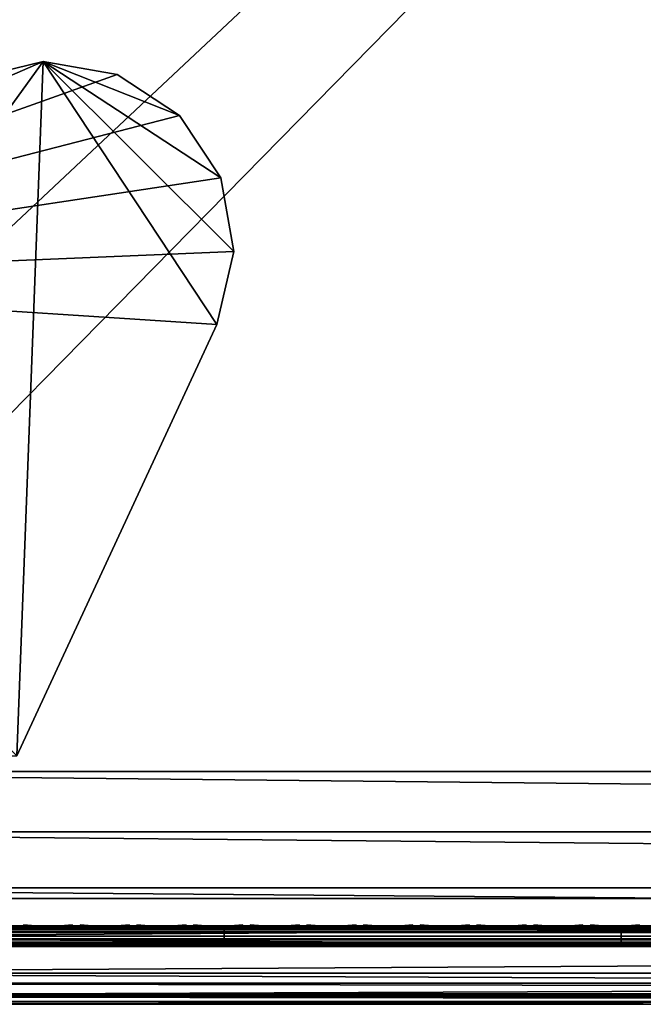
# Model space of a CAD drawing. Header units: inches. Extents: x 0 to 28, y -28 to 0.
# Tile 5 of 98: x 3 to 6, y -28 to -23.4. Entities that reach past the tile are written whole.
import ezdxf

# ---------------------------------------------------------------- set-up
doc = ezdxf.new("R2010")
doc.units = ezdxf.units.IN
doc.header["$LTSCALE"] = 0.03937
doc.header["$MEASUREMENT"] = 0
for name, color, linetype in [('A-FURN-3-ST', 151, 'Continuous'), ('A-FURN-3-ST-LGHW', 32, 'Continuous'), ('A-FURN-3-ST-SEAM', 250, 'Continuous'), ('A-FURN-3-STITCH', 15, 'Continuous')]:
    doc.layers.add(name, color=color, linetype=linetype)
doc.layers.add('A-FURN-3-ST-LM', color=7, linetype='Continuous', true_color=0xffbd7a)

msp = doc.modelspace()

# ---------------------------------------------------------------- meshes
at = {"layer": 'A-FURN-3-ST'}
mesh = msp.add_polyface(dxfattribs=at)
corners = [(0.25, -0.4912, 5), (27.75, -27.51, 5), (0.25, -27.51, 5), (0.125, -0.4912, 5.0335), (0.125, -27.51, 5.0335), (0.0335, -0.4912, 5.125), (0.0335, -27.51, 5.125), (0, -0.4912, 5.25), (0, -27.51, 5.25), (0.25, -27.7013, 5.0381), (0.125, -27.6885, 5.069), (0.0335, -27.6535, 5.1535), (0, -27.635, 5.2835), (0.25, -26.91, 18), (0.125, -26.91, 17.9665), (0.25, -27.1947, 17.9625), (0.125, -27.186, 17.9302), (0.25, -27.46, 17.8526), (0.125, -27.4433, 17.8236), (0.25, -27.6878, 17.6778), (0.125, -27.6641, 17.6541), (0.0335, -26.91, 17.875), (0.0335, -27.1624, 17.8418), (0.0335, -27.3975, 17.7444), (0.0335, -27.5994, 17.5894), (0, -26.91, 17.75), (0, -27.13, 17.721), (0, -27.335, 17.6361), (0, -27.511, 17.501), (0.0335, -27.7544, 17.3875), (0, -27.6461, 17.325), (0.0335, -1.1, 17.875), (0.125, -1.1, 17.9665), (0.25, -1.1, 18), (27.75, -27.6878, 17.6778), (27.75, -27.46, 17.8526), (27.75, -27.1947, 17.9625), (0, -27.7265, 5.375), (0, -27.76, 5.5), (0, -0.2412, 5.5002), (0, -0.25, 16.9007), (0, -27.76, 16.9), (0, -1.1, 17.75), (0, -27.731, 17.12)]
mesh.append_faces([[corners[k] for k in face] for face in [(0, 1, 2), (3, 2, 4), (5, 4, 6), (7, 6, 8), (9, 10, 2), (2, 10, 4), (4, 10, 11), (4, 11, 6), (6, 11, 8), (8, 11, 12), (13, 14, 15), (15, 14, 16), (15, 16, 17), (17, 16, 18), (17, 18, 19), (19, 18, 20), (14, 21, 16), (16, 21, 22), (16, 22, 23, 18), (18, 23, 24, 20), (21, 25, 22), (22, 25, 26), (22, 26, 23), (23, 26, 27), (23, 27, 24), (24, 27, 28), (24, 28, 29), (29, 28, 30), (31, 25, 21), (32, 21, 14), (33, 14, 13), (19, 34, 17), (17, 35, 15), (15, 36, 13), (2, 1, 9), (12, 37, 8), (8, 38, 39), (40, 38, 41), (42, 41, 25), (25, 41, 43), (25, 43, 30), (30, 28, 25), (25, 28, 27), (25, 27, 26)]])
mesh = msp.add_polyface(dxfattribs=at)
corners = [(0.25, -1.1, 18), (27.75, -1.1, 18), (0.25, -0.8154, 17.9626), (27.75, -0.8154, 17.9626), (0.25, -0.5502, 17.8528), (27.75, -0.5502, 17.8528), (0.25, -0.3225, 17.6781), (0.25, -0.2998, 5.0381), (27.75, -0.2998, 5.0381), (0.25, -0.4912, 5), (0.25, -27.51, 5), (0.125, -0.4912, 5.0335), (0.125, -27.51, 5.0335), (0.0335, -0.4912, 5.125), (0.0335, -27.51, 5.125), (0, -0.4912, 5.25), (0.125, -0.3126, 5.069), (0.0335, -0.3477, 5.1536), (0, -0.3662, 5.2835), (0, -1.1, 17.75), (0.0335, -1.1, 17.875), (0, -0.8801, 17.7211), (0.0335, -0.8478, 17.8418), (0, -0.6752, 17.6362), (0.0335, -0.6127, 17.7445), (0, -0.4992, 17.5013), (0.0335, -0.4108, 17.5897), (0, -0.3641, 17.3254), (0.125, -1.1, 17.9665), (0.125, -0.8241, 17.9302), (0.125, -0.567, 17.8238), (0.125, -0.3462, 17.6544), (0, -26.91, 17.75), (0.0335, -26.91, 17.875), (0.125, -26.91, 17.9665), (0, -27.51, 5.25), (0, -0.2412, 5.5002), (0, -0.2747, 5.3751), (0, -27.76, 5.5), (0, -0.25, 16.9007), (0, -27.76, 16.9), (0, -0.2791, 17.1205), (0.25, -26.91, 18)]
mesh.append_faces([[corners[k] for k in face] for face in [(0, 1, 2), (2, 3, 4), (4, 5, 6), (7, 8, 9), (9, 10, 11), (11, 12, 13), (13, 14, 15), (16, 7, 11), (11, 7, 9), (11, 13, 16), (16, 13, 17), (13, 15, 17), (17, 15, 18), (19, 20, 21), (21, 20, 22), (21, 22, 23), (23, 22, 24), (23, 24, 25), (25, 24, 26), (25, 26, 27), (20, 28, 22), (22, 28, 29), (22, 29, 30, 24), (24, 30, 31, 26), (28, 0, 29), (29, 0, 2), (29, 2, 30), (30, 2, 4), (30, 4, 31), (31, 4, 6), (19, 32, 20), (20, 33, 28), (28, 34, 0), (35, 36, 15), (15, 37, 18), (36, 38, 39), (39, 40, 19), (21, 23, 19), (19, 23, 25), (19, 25, 27), (27, 41, 19), (19, 41, 39), (42, 1, 0)]])
mesh = msp.add_polyface(dxfattribs=at)
corners = [(27.9665, -0.4912, 5.125), (28, -27.51, 5.25), (27.9665, -27.51, 5.125), (27.875, -0.4912, 5.0335), (27.875, -27.51, 5.0335), (27.75, -0.4912, 5), (27.75, -27.51, 5), (27.875, -27.6885, 5.069), (27.75, -27.7013, 5.0381), (27.9665, -27.6535, 5.1535), (28, -27.635, 5.2835), (28, -26.91, 17.75), (27.9665, -26.91, 17.875), (28, -27.13, 17.721), (27.9665, -27.1624, 17.8418), (28, -27.335, 17.6361), (27.9665, -27.3975, 17.7444), (28, -27.511, 17.501), (27.9665, -27.5994, 17.5894), (28, -27.6461, 17.325), (27.875, -26.91, 17.9665), (27.875, -27.186, 17.9302), (27.875, -27.4433, 17.8236), (27.875, -27.6641, 17.6541), (27.75, -26.91, 18), (27.75, -27.1947, 17.9625), (27.75, -27.46, 17.8526), (27.75, -27.6878, 17.6778), (27.875, -1.1, 17.9665), (27.9665, -1.1, 17.875), (28, -1.1, 17.75), (28, -0.2412, 5.5002), (28, -27.76, 5.5), (28, -27.7265, 5.375), (28, -0.25, 16.9007), (28, -27.76, 16.9), (28, -27.731, 17.12), (0.25, -27.46, 17.8526), (0.25, -27.1947, 17.9625), (0.25, -26.91, 18), (0.25, -27.7013, 5.0381), (27.75, -1.1, 18)]
mesh.append_faces([[corners[k] for k in face] for face in [(0, 1, 2), (3, 2, 4), (5, 4, 6), (7, 8, 4), (4, 8, 6), (4, 2, 7), (7, 2, 9), (2, 1, 9), (9, 1, 10), (11, 12, 13), (13, 12, 14), (13, 14, 15), (15, 14, 16), (15, 16, 17), (17, 16, 18), (17, 18, 19), (12, 20, 14), (14, 20, 21), (14, 21, 22, 16), (16, 22, 23, 18), (20, 24, 21), (21, 24, 25), (21, 25, 22), (22, 25, 26), (22, 26, 23), (23, 26, 27), (28, 24, 20), (29, 20, 12), (30, 12, 11), (1, 31, 32), (1, 32, 33), (32, 34, 35), (35, 30, 11), (13, 15, 11), (11, 15, 17), (11, 17, 19), (19, 36, 11), (11, 36, 35), (33, 10, 1), (37, 27, 26), (38, 26, 25), (39, 25, 24), (40, 6, 8), (24, 41, 39)]])
mesh = msp.add_polyface(dxfattribs=at)
corners = [(28, -0.4912, 5.25), (28, -27.51, 5.25), (27.9665, -0.4912, 5.125), (27.9665, -27.51, 5.125), (27.875, -0.4912, 5.0335), (27.875, -27.51, 5.0335), (27.75, -0.4912, 5), (27.875, -0.3126, 5.069), (27.9665, -0.3477, 5.1536), (28, -0.3662, 5.2835), (27.75, -1.1, 18), (27.875, -1.1, 17.9665), (27.75, -0.8154, 17.9626), (27.875, -0.8241, 17.9302), (27.75, -0.5502, 17.8528), (27.875, -0.567, 17.8238), (27.75, -0.3225, 17.6781), (27.875, -0.3462, 17.6544), (27.9665, -1.1, 17.875), (27.9665, -0.8478, 17.8418), (27.9665, -0.6127, 17.7445), (27.9665, -0.4108, 17.5897), (28, -1.1, 17.75), (28, -0.8801, 17.7211), (28, -0.6752, 17.6362), (28, -0.4992, 17.5013), (27.9665, -0.2559, 17.3879), (28, -0.3641, 17.3254), (27.75, -26.91, 18), (27.875, -26.91, 17.9665), (27.9665, -26.91, 17.875), (0.25, -0.8154, 17.9626), (0.25, -0.5502, 17.8528), (0.25, -0.3225, 17.6781), (0.25, -0.4912, 5), (27.75, -0.2998, 5.0381), (27.75, -27.51, 5), (28, -0.2412, 5.5002), (28, -0.2747, 5.3751), (28, -0.25, 16.9007), (28, -27.76, 5.5), (28, -27.76, 16.9), (28, -0.2791, 17.1205)]
mesh.append_faces([[corners[k] for k in face] for face in [(0, 1, 2), (2, 3, 4), (4, 5, 6), (6, 7, 4), (4, 7, 8), (4, 8, 2), (2, 8, 0), (0, 8, 9), (10, 11, 12), (12, 11, 13), (12, 13, 14), (14, 13, 15), (14, 15, 16), (16, 15, 17), (11, 18, 13), (13, 18, 19), (13, 19, 20, 15), (15, 20, 21, 17), (18, 22, 19), (19, 22, 23), (19, 23, 20), (20, 23, 24), (20, 24, 21), (21, 24, 25), (21, 25, 26), (26, 25, 27), (10, 28, 11), (11, 29, 18), (18, 30, 22), (31, 10, 12), (32, 12, 14), (33, 14, 16), (34, 35, 6), (6, 36, 34), (0, 37, 1), (9, 38, 0), (37, 39, 40), (41, 39, 22), (39, 42, 22), (22, 42, 27), (22, 27, 25), (25, 24, 22), (22, 24, 23)]])
mesh = msp.add_polyface(dxfattribs=at)
corners = [(0.25, -28.01, 5.5), (0.125, -27.9765, 5.5), (0.25, -27.9719, 5.3087), (0.125, -27.941, 5.3215), (0.25, -27.8636, 5.1464), (0.125, -27.8399, 5.1701), (0.25, -27.7013, 5.0381), (0.125, -27.6885, 5.069), (0, -27.635, 5.2835), (0.0335, -27.6535, 5.1535), (0.0335, -27.7752, 5.2348), (0, -27.7265, 5.375), (0.0335, -27.8565, 5.3565), (0, -27.76, 5.5), (0.0335, -27.885, 5.5), (0.25, -28.01, 16.9), (0.125, -27.9765, 16.9), (0.0335, -27.885, 16.9), (0, -27.76, 16.9), (0.25, -27.6878, 17.6778), (0.125, -27.6641, 17.6541), (0.25, -27.8626, 17.45), (0.125, -27.8336, 17.4333), (0.25, -27.9725, 17.1847), (0.125, -27.9402, 17.176), (0.0335, -27.8518, 17.1523), (0, -27.731, 17.12), (0.0335, -27.5994, 17.5894), (0.0335, -27.7544, 17.3875), (0, -27.6461, 17.325), (27.75, -28.01, 16.9), (27.75, -27.9725, 17.1847), (27.75, -27.8626, 17.45), (27.75, -27.7013, 5.0381), (27.75, -27.8636, 5.1464), (27.75, -27.9719, 5.3087), (0, -27.51, 5.25)]
mesh.append_faces([[corners[k] for k in face] for face in [(0, 1, 2), (2, 1, 3), (2, 3, 4), (4, 3, 5), (4, 5, 6), (6, 5, 7), (8, 9, 10), (8, 10, 11), (11, 10, 12), (11, 12, 13), (13, 12, 14), (14, 12, 3), (14, 3, 1), (5, 3, 12, 10), (5, 10, 9, 7), (0, 15, 1), (1, 15, 16), (1, 16, 14), (14, 16, 17), (14, 17, 13), (13, 17, 18), (19, 20, 21), (21, 20, 22), (21, 22, 23), (23, 22, 24), (23, 24, 15), (15, 24, 16), (16, 24, 25), (16, 25, 17), (17, 25, 26), (17, 26, 18), (20, 27, 28, 22), (22, 28, 25, 24), (28, 29, 25), (25, 29, 26), (15, 30, 23), (23, 31, 21), (21, 32, 19), (0, 30, 15), (6, 33, 4), (4, 34, 2), (2, 35, 0), (36, 11, 13)]])
mesh = msp.add_polyface(dxfattribs=at)
corners = [(28, -27.7265, 5.375), (28, -27.76, 5.5), (27.9665, -27.8565, 5.3565), (27.9665, -27.885, 5.5), (27.875, -27.9765, 5.5), (27.875, -27.941, 5.3215), (27.75, -28.01, 5.5), (27.75, -27.9719, 5.3087), (27.875, -27.8399, 5.1701), (27.75, -27.8636, 5.1464), (27.875, -27.6885, 5.069), (27.75, -27.7013, 5.0381), (27.9665, -27.6535, 5.1535), (27.9665, -27.7752, 5.2348), (28, -27.635, 5.2835), (28, -27.76, 16.9), (27.9665, -27.885, 16.9), (27.875, -27.9765, 16.9), (27.75, -28.01, 16.9), (28, -27.6461, 17.325), (27.9665, -27.5994, 17.5894), (27.9665, -27.7544, 17.3875), (28, -27.731, 17.12), (27.9665, -27.8518, 17.1523), (27.875, -27.9402, 17.176), (27.75, -27.9725, 17.1847), (27.875, -27.6641, 17.6541), (27.875, -27.8336, 17.4333), (27.75, -27.6878, 17.6778), (27.75, -27.8626, 17.45), (0.25, -27.9725, 17.1847), (0.25, -27.8626, 17.45), (0.25, -27.6878, 17.6778), (0.25, -28.01, 5.5), (0.25, -27.8636, 5.1464), (0.25, -27.9719, 5.3087)]
mesh.append_faces([[corners[k] for k in face] for face in [(0, 1, 2), (2, 1, 3), (2, 3, 4), (2, 4, 5), (5, 4, 6), (5, 6, 7), (5, 7, 8), (8, 7, 9), (8, 9, 10), (10, 9, 11), (10, 12, 13, 8), (8, 13, 2, 5), (12, 14, 13), (13, 14, 0), (13, 0, 2), (1, 15, 3), (3, 15, 16), (3, 16, 4), (4, 16, 17), (4, 17, 6), (6, 17, 18), (19, 20, 21), (19, 21, 22), (22, 21, 23), (22, 23, 15), (15, 23, 16), (16, 23, 24), (16, 24, 17), (17, 24, 25), (17, 25, 18), (20, 26, 27, 21), (21, 27, 24, 23), (26, 28, 27), (27, 28, 29), (27, 29, 24), (24, 29, 25), (30, 18, 25), (31, 25, 29), (32, 29, 28), (6, 18, 33), (34, 11, 9), (35, 9, 7), (33, 7, 6)]])
at = {"layer": 'A-FURN-3-ST-LGHW'}
mesh = msp.add_polyface(dxfattribs=at)
corners = [(0.7672, -24.5906, 5), (3.1452, -23.5557, 5), (2.8013, -23.6378, 5), (3.4936, -23.6165, 5), (3.7894, -23.8103, 5), (3.9842, -24.1054, 5), (4.0462, -24.4536, 5), (3.9653, -24.7979, 5), (3.0195, -26.8352, 5), (0.771, -26.8391, 5), (2.8013, -23.6378, 4.7502), (3.1452, -23.5557, 4.7502), (3.4936, -23.6165, 4.7502), (3.7894, -23.8103, 4.7502), (3.9842, -24.1054, 4.7502), (4.0462, -24.4536, 4.7502), (3.9653, -24.7979, 4.7502), (0.7672, -24.5906, 4.7502), (0.771, -26.8391, 4.7502), (3.0195, -26.8352, 4.7502)]
mesh.append_faces([[corners[k] for k in face] for face in [(1, 10, 2), (1, 11, 10), (3, 11, 1), (3, 12, 11), (4, 12, 3), (4, 13, 12), (5, 13, 4), (5, 14, 13), (6, 14, 5), (6, 15, 14), (16, 6, 7), (16, 15, 6), (19, 7, 8), (19, 16, 7), (0, 10, 17), (0, 2, 10)]])
mesh.append_faces([[corners[k] for k in face] for face in [(0, 1, 2), (11, 17, 10), (18, 8, 9), (17, 9, 0)]], dxfattribs={"vtx0": -1})
mesh.append_faces([[corners[k] for k in face] for face in [(0, 3, 1), (0, 4, 3), (0, 5, 4), (0, 6, 5), (0, 7, 6), (0, 8, 7), (11, 18, 17), (11, 19, 18), (11, 16, 19), (11, 15, 16), (11, 14, 15), (11, 13, 14)]], dxfattribs={"vtx0": -1, "vtx2": -1})
mesh.append_faces([[corners[k] for k in face] for face in [(0, 9, 8), (11, 12, 13), (18, 19, 8), (17, 18, 9)]], dxfattribs={"vtx2": -1})
at = {"layer": 'A-FURN-3-ST-LM'}
mesh = msp.add_polyface(dxfattribs=at)
corners = [(0.1, -27.76, 18.5), (0.05, -27.76, 18.4866), (0.1201, -27.835, 18.5), (0.0768, -27.86, 18.4866), (0.175, -27.8899, 18.5), (0.15, -27.9332, 18.4866), (0.25, -27.91, 18.5), (0.25, -27.96, 18.4866), (0.1317, -27.9649, 18.45), (0.25, -27.9966, 18.45), (0.125, -27.9765, 18.4), (0.25, -28.01, 18.4), (0.0134, -27.76, 18.45), (0.0451, -27.8783, 18.45), (0, -27.76, 18.4), (0.0335, -27.885, 18.4), (0.1, -0.25, 18.5), (0.05, -0.25, 18.4866), (0.0134, -0.25, 18.45), (0, -0.25, 18.4), (27.75, -28.01, 18.4), (27.75, -27.9966, 18.45), (27.75, -27.96, 18.4866), (27.75, -27.91, 18.5), (0.25, -0.1, 18.5), (0.25, -0.05, 18.4866), (0.175, -0.1201, 18.5), (0.15, -0.0768, 18.4866), (0.1201, -0.175, 18.5), (0.0768, -0.15, 18.4866), (0.0451, -0.1317, 18.45), (0.0335, -0.125, 18.4), (0.25, -0.0134, 18.45), (0.1317, -0.0451, 18.45), (0.25, 0, 18.4), (0.125, -0.0335, 18.4), (28, -27.76, 18.4), (27.9866, -27.76, 18.45), (27.9665, -27.885, 18.4), (27.9549, -27.8783, 18.45), (27.875, -27.9765, 18.4), (27.8683, -27.9649, 18.45), (27.85, -27.9332, 18.4866), (27.825, -27.8899, 18.5), (27.95, -27.76, 18.4866), (27.9232, -27.86, 18.4866), (27.9, -27.76, 18.5), (27.8799, -27.835, 18.5), (27.75, -0.1, 18.5), (27.75, -0.05, 18.4866), (27.75, -0.0134, 18.45), (27.75, 0, 18.4), (28, -0.25, 18.4), (27.9866, -0.25, 18.45), (27.95, -0.25, 18.4866), (27.9, -0.25, 18.5), (27.875, -0.0335, 18.4), (27.8683, -0.0451, 18.45), (27.9665, -0.125, 18.4), (27.9549, -0.1317, 18.45), (27.9232, -0.15, 18.4866), (27.8799, -0.175, 18.5), (27.85, -0.0768, 18.4866), (27.825, -0.1201, 18.5), (28, -0.25, 18), (28, -27.76, 18), (27.9665, -27.885, 18), (27.875, -27.9765, 18), (27.75, -28.01, 18), (0.25, -28.01, 18), (0.125, -27.9765, 18), (0.0335, -27.885, 18), (0, -27.76, 18), (0, -0.25, 18), (0.0335, -0.125, 18), (0.125, -0.0335, 18), (0.25, 0, 18), (27.75, 0, 18), (27.875, -0.0335, 18), (27.9665, -0.125, 18)]
mesh.append_faces([[corners[k] for k in face] for face in [(0, 1, 2), (2, 1, 3), (2, 3, 4), (4, 3, 5), (4, 5, 6), (6, 5, 7), (7, 5, 8), (7, 8, 9), (9, 8, 10), (9, 10, 11), (1, 12, 3), (3, 12, 13), (3, 13, 8, 5), (12, 14, 13), (13, 14, 15), (13, 15, 8), (8, 15, 10), (0, 16, 1), (1, 16, 17), (1, 17, 12), (12, 17, 18), (12, 18, 14), (14, 18, 19), (11, 20, 9), (9, 20, 21), (9, 21, 7), (7, 21, 22), (7, 22, 6), (6, 22, 23), (24, 25, 26), (26, 25, 27), (26, 27, 28), (28, 27, 29), (28, 29, 16), (16, 29, 17), (17, 29, 30), (17, 30, 18), (18, 30, 31), (18, 31, 19), (25, 32, 27), (27, 32, 33), (27, 33, 30, 29), (32, 34, 33), (33, 34, 35), (33, 35, 30), (30, 35, 31), (36, 37, 38), (38, 37, 39), (38, 39, 40), (40, 39, 41), (40, 41, 20), (20, 41, 21), (21, 41, 42), (21, 42, 22), (22, 42, 43), (22, 43, 23), (37, 44, 39), (39, 44, 45), (39, 45, 42, 41), (44, 46, 45), (45, 46, 47), (45, 47, 42), (42, 47, 43), (24, 48, 25), (25, 48, 49), (25, 49, 32), (32, 49, 50), (32, 50, 34), (34, 50, 51), (36, 52, 37), (37, 52, 53), (37, 53, 44), (44, 53, 54), (44, 54, 46), (46, 54, 55), (51, 50, 56), (56, 50, 57), (56, 57, 58), (58, 57, 59), (58, 59, 52), (52, 59, 53), (53, 59, 60), (53, 60, 54), (54, 60, 61), (54, 61, 55), (50, 49, 57), (57, 49, 62), (57, 62, 60, 59), (49, 48, 62), (62, 48, 63), (62, 63, 60), (60, 63, 61), (52, 36, 64), (64, 36, 65), (65, 36, 66), (66, 36, 38), (66, 38, 67), (67, 38, 40), (67, 40, 68), (68, 40, 20), (20, 11, 68), (68, 11, 69), (69, 11, 70), (70, 11, 10), (70, 10, 71), (71, 10, 15), (71, 15, 72), (72, 15, 14), (2, 4, 0), (0, 4, 6), (0, 6, 24), (24, 6, 23), (24, 23, 48), (48, 23, 46), (48, 46, 55), (23, 43, 46), (46, 43, 47), (61, 63, 55), (55, 63, 48), (0, 24, 16), (16, 24, 26), (16, 26, 28), (14, 19, 72), (72, 19, 73), (73, 19, 74), (74, 19, 31), (74, 31, 75), (75, 31, 35), (75, 35, 76), (76, 35, 34), (34, 51, 76), (76, 51, 77), (77, 51, 78), (78, 51, 56), (78, 56, 79), (79, 56, 58), (79, 58, 64), (64, 58, 52)]])
mesh.append_faces([[corners[k] for k in face] for face in [(75, 73, 74), (67, 65, 66)]], dxfattribs={"vtx0": -1})
mesh.append_faces([[corners[k] for k in face] for face in [(70, 72, 69), (76, 73, 75), (78, 64, 77), (68, 65, 67)]], dxfattribs={"vtx0": -1, "vtx1": -1})
mesh.append_faces([[corners[k] for k in face] for face in [(69, 72, 76), (77, 65, 68)]], dxfattribs={"vtx0": -1, "vtx1": -1, "vtx2": -1})
mesh.append_faces([[corners[k] for k in face] for face in [(69, 76, 77), (77, 64, 65)]], dxfattribs={"vtx0": -1, "vtx2": -1})
mesh.append_faces([[corners[k] for k in face] for face in [(72, 73, 76), (68, 69, 77)]], dxfattribs={"vtx1": -1, "vtx2": -1})
mesh.append_faces([[corners[k] for k in face] for face in [(70, 71, 72), (78, 79, 64)]], dxfattribs={"vtx2": -1})
at = {"layer": 'A-FURN-3-ST-SEAM'}
mesh = msp.add_polyface(dxfattribs=at)
corners = [(4, -27.6385, 17.6706), (5.875, -27.6444, 17.6539), (4, -27.6444, 17.6539), (2.125, -27.6385, 17.6706), (2.125, -27.6444, 17.6539), (0.25, -27.6385, 17.6706), (2.125, -27.671, 17.631), (2.125, -27.6558, 17.6402), (4, -27.6558, 17.6402), (4, -27.671, 17.631), (5.875, -27.6558, 17.6402), (5.875, -27.671, 17.631), (5.875, -27.6884, 17.6276), (4, -27.6884, 17.6276), (2.125, -27.6884, 17.6276), (0.25, -27.7207, 17.6406), (0.25, -27.7057, 17.6311), (2.125, -27.7057, 17.6311), (2.125, -27.7207, 17.6406), (4, -27.7057, 17.6311), (4, -27.7207, 17.6406), (4, -27.7376, 17.6713), (2.125, -27.7376, 17.6713), (0.25, -27.7376, 17.6713), (0.25, -27.7295, 17.7053), (0.25, -27.7367, 17.689), (2.125, -27.7367, 17.689), (2.125, -27.7295, 17.7053), (4, -27.7367, 17.689), (4, -27.7295, 17.7053), (0.25, -27.642, 17.6969), (2.125, -27.642, 17.6969), (4, -27.642, 17.6969), (5.875, -27.6385, 17.6706), (5.875, -27.7057, 17.6311), (5.875, -27.6517, 17.7118), (5.875, -27.642, 17.6969), (4, -27.6517, 17.7118), (2.125, -27.6517, 17.7118), (5.875, -27.6661, 17.7221), (4, -27.6661, 17.7221), (2.125, -27.6661, 17.7221), (4, -27.701, 17.7257), (2.125, -27.701, 17.7257), (0.25, -27.6661, 17.7221), (0.25, -27.701, 17.7257), (4, -27.7171, 17.7182), (2.125, -27.7171, 17.7182), (0.25, -27.7171, 17.7182)]
mesh.append_faces([[corners[k] for k in face] for face in [(0, 1, 2), (0, 2, 3), (3, 2, 4), (3, 4, 5), (15, 16, 17, 18), (18, 22, 23, 15), (24, 25, 26, 27), (3, 30, 31), (3, 31, 0), (0, 31, 32), (0, 32, 33), (22, 26, 25, 23), (43, 41, 44, 45), (47, 43, 45, 48), (27, 47, 48, 24)]])
mesh.append_faces([[corners[k] for k in face] for face in [(9, 13, 14, 6), (20, 21, 22, 18), (21, 28, 26, 22), (13, 19, 17, 14), (2, 8, 7, 4), (37, 32, 31, 38), (40, 37, 38, 41), (42, 40, 41, 43), (46, 42, 43, 47), (29, 46, 47, 27)]], dxfattribs={"vtx0": -1})
mesh.append_faces([[corners[k] for k in face] for face in [(9, 8, 10, 11), (11, 12, 13, 9), (12, 34, 19, 13), (1, 10, 8, 2), (35, 36, 32, 37), (39, 35, 37, 40)]], dxfattribs={"vtx0": -1, "vtx2": -1})
mesh.append_faces([[corners[k] for k in face] for face in [(6, 7, 8, 9), (18, 17, 19, 20), (27, 26, 28, 29)]], dxfattribs={"vtx2": -1})
mesh = msp.add_polyface(dxfattribs=at)
corners = [(7.75, -27.6385, 17.6706), (9.625, -27.6444, 17.6539), (7.75, -27.6444, 17.6539), (5.875, -27.6385, 17.6706), (5.875, -27.6444, 17.6539), (4, -27.6385, 17.6706), (5.875, -27.671, 17.631), (5.875, -27.6558, 17.6402), (7.75, -27.6558, 17.6402), (7.75, -27.671, 17.631), (9.625, -27.6558, 17.6402), (9.625, -27.671, 17.631), (9.625, -27.6884, 17.6276), (7.75, -27.6884, 17.6276), (5.875, -27.6884, 17.6276), (4, -27.7207, 17.6406), (4, -27.7057, 17.6311), (5.875, -27.7057, 17.6311), (5.875, -27.7207, 17.6406), (7.75, -27.7057, 17.6311), (7.75, -27.7207, 17.6406), (7.75, -27.7376, 17.6713), (5.875, -27.7376, 17.6713), (4, -27.7376, 17.6713), (4, -27.7295, 17.7053), (4, -27.7367, 17.689), (5.875, -27.7367, 17.689), (5.875, -27.7295, 17.7053), (7.75, -27.7367, 17.689), (7.75, -27.7295, 17.7053), (4, -27.642, 17.6969), (5.875, -27.642, 17.6969), (7.75, -27.642, 17.6969), (9.625, -27.6385, 17.6706), (9.625, -27.7057, 17.6311), (9.625, -27.6517, 17.7118), (9.625, -27.642, 17.6969), (7.75, -27.6517, 17.7118), (5.875, -27.6517, 17.7118), (9.625, -27.6661, 17.7221), (7.75, -27.6661, 17.7221), (5.875, -27.6661, 17.7221), (7.75, -27.701, 17.7257), (5.875, -27.701, 17.7257), (4, -27.6661, 17.7221), (4, -27.701, 17.7257), (7.75, -27.7171, 17.7182), (5.875, -27.7171, 17.7182), (4, -27.7171, 17.7182)]
mesh.append_faces([[corners[k] for k in face] for face in [(0, 1, 2), (0, 2, 3), (3, 2, 4), (3, 4, 5), (3, 30, 31), (3, 31, 0), (0, 31, 32), (0, 32, 33)]])
mesh.append_faces([[corners[k] for k in face] for face in [(6, 7, 8, 9), (9, 8, 10, 11), (11, 12, 13, 9), (9, 13, 14, 6), (15, 16, 17, 18), (18, 17, 19, 20), (20, 21, 22, 18), (18, 22, 23, 15), (24, 25, 26, 27), (27, 26, 28, 29), (21, 28, 26, 22), (22, 26, 25, 23), (12, 34, 19, 13), (13, 19, 17, 14), (1, 10, 8, 2), (2, 8, 7, 4), (35, 36, 32, 37), (37, 32, 31, 38), (39, 35, 37, 40), (40, 37, 38, 41), (42, 40, 41, 43), (43, 41, 44, 45), (46, 42, 43, 47), (47, 43, 45, 48), (29, 46, 47, 27), (27, 47, 48, 24)]], dxfattribs={"vtx0": -1, "vtx2": -1})
at = {"layer": 'A-FURN-3-STITCH'}
mesh = msp.add_polymesh((7, 4), dxfattribs=at)
for k, corner in enumerate([(3.2839, -27.6428, 17.7154), (3.2839, -27.6406, 17.7168), (3.2839, -27.6363, 17.7197), (3.284, -27.6341, 17.7212), (3.2456, -27.647, 17.722), (3.2457, -27.6474, 17.7272), (3.2457, -27.6431, 17.7302), (3.2457, -27.6384, 17.7279), (3.2068, -27.6496, 17.7262), (3.2069, -27.65, 17.7314), (3.2069, -27.6457, 17.7343), (3.2069, -27.641, 17.7321), (3.1678, -27.6505, 17.7279), (3.1678, -27.6508, 17.733), (3.1678, -27.6465, 17.736), (3.1678, -27.6418, 17.7337), (3.1287, -27.6496, 17.727), (3.1287, -27.65, 17.7321), (3.1288, -27.6457, 17.7351), (3.1287, -27.641, 17.7328), (3.0898, -27.647, 17.7235), (3.0899, -27.6474, 17.7287), (3.0899, -27.6431, 17.7316), (3.0899, -27.6384, 17.7294), (3.0514, -27.6428, 17.7176), (3.0514, -27.6406, 17.7191), (3.0514, -27.6363, 17.722), (3.0515, -27.6341, 17.7234)]):
    mesh.set_mesh_vertex(divmod(k, 4), corner)
mesh = msp.add_polymesh((7, 4), dxfattribs=at)
for k, corner in enumerate([(3.5518, -27.6428, 17.7154), (3.5518, -27.6406, 17.7168), (3.5518, -27.6363, 17.7197), (3.5518, -27.6341, 17.7212), (3.5135, -27.647, 17.722), (3.5135, -27.6474, 17.7272), (3.5135, -27.6431, 17.7302), (3.5135, -27.6384, 17.7279), (3.4747, -27.6496, 17.7262), (3.4747, -27.65, 17.7314), (3.4747, -27.6457, 17.7343), (3.4747, -27.641, 17.7321), (3.4356, -27.6505, 17.7279), (3.4357, -27.6508, 17.733), (3.4357, -27.6465, 17.736), (3.4357, -27.6418, 17.7337), (3.3965, -27.6496, 17.727), (3.3966, -27.65, 17.7321), (3.3966, -27.6457, 17.7351), (3.3966, -27.641, 17.7328), (3.3577, -27.647, 17.7235), (3.3577, -27.6474, 17.7287), (3.3577, -27.6431, 17.7316), (3.3577, -27.6384, 17.7294), (3.3193, -27.6428, 17.7176), (3.3193, -27.6406, 17.7191), (3.3193, -27.6363, 17.722), (3.3193, -27.6341, 17.7234)]):
    mesh.set_mesh_vertex(divmod(k, 4), corner)
mesh = msp.add_polymesh((7, 4), dxfattribs=at)
for k, corner in enumerate([(3.8196, -27.6428, 17.7154), (3.8196, -27.6406, 17.7168), (3.8197, -27.6363, 17.7197), (3.8197, -27.6341, 17.7212), (3.7813, -27.647, 17.722), (3.7814, -27.6474, 17.7272), (3.7814, -27.6431, 17.7302), (3.7814, -27.6384, 17.7279), (3.7425, -27.6496, 17.7262), (3.7426, -27.65, 17.7314), (3.7426, -27.6457, 17.7343), (3.7426, -27.641, 17.7321), (3.7035, -27.6505, 17.7279), (3.7035, -27.6508, 17.733), (3.7035, -27.6465, 17.736), (3.7035, -27.6418, 17.7337), (3.6644, -27.6496, 17.727), (3.6644, -27.65, 17.7321), (3.6645, -27.6457, 17.7351), (3.6644, -27.641, 17.7328), (3.6255, -27.647, 17.7235), (3.6256, -27.6474, 17.7287), (3.6256, -27.6431, 17.7316), (3.6256, -27.6384, 17.7294), (3.5871, -27.6428, 17.7176), (3.5871, -27.6406, 17.7191), (3.5872, -27.6363, 17.722), (3.5872, -27.6341, 17.7234)]):
    mesh.set_mesh_vertex(divmod(k, 4), corner)
mesh = msp.add_polymesh((7, 4), dxfattribs=at)
for k, corner in enumerate([(4.0875, -27.6428, 17.7154), (4.0875, -27.6406, 17.7168), (4.0875, -27.6363, 17.7197), (4.0875, -27.6341, 17.7212), (4.0492, -27.647, 17.722), (4.0492, -27.6474, 17.7272), (4.0493, -27.6431, 17.7302), (4.0492, -27.6384, 17.7279), (4.0104, -27.6496, 17.7262), (4.0104, -27.65, 17.7314), (4.0105, -27.6457, 17.7343), (4.0104, -27.641, 17.7321), (3.9713, -27.6505, 17.7279), (3.9714, -27.6508, 17.733), (3.9714, -27.6465, 17.736), (3.9714, -27.6418, 17.7337), (3.9322, -27.6496, 17.727), (3.9323, -27.65, 17.7321), (3.9323, -27.6457, 17.7351), (3.9323, -27.641, 17.7328), (3.8934, -27.647, 17.7235), (3.8934, -27.6474, 17.7287), (3.8935, -27.6431, 17.7316), (3.8934, -27.6384, 17.7294), (3.855, -27.6428, 17.7176), (3.855, -27.6406, 17.7191), (3.855, -27.6363, 17.722), (3.855, -27.6341, 17.7234)]):
    mesh.set_mesh_vertex(divmod(k, 4), corner)
mesh = msp.add_polymesh((7, 4), dxfattribs=at)
for k, corner in enumerate([(4.3553, -27.6428, 17.7154), (4.3553, -27.6406, 17.7168), (4.3554, -27.6363, 17.7197), (4.3554, -27.6341, 17.7212), (4.317, -27.647, 17.722), (4.3171, -27.6474, 17.7272), (4.3171, -27.6431, 17.7302), (4.3171, -27.6384, 17.7279), (4.2782, -27.6496, 17.7262), (4.2783, -27.65, 17.7314), (4.2783, -27.6457, 17.7343), (4.2783, -27.641, 17.7321), (4.2392, -27.6505, 17.7279), (4.2392, -27.6508, 17.733), (4.2393, -27.6465, 17.736), (4.2392, -27.6418, 17.7337), (4.2001, -27.6496, 17.727), (4.2002, -27.65, 17.7321), (4.2002, -27.6457, 17.7351), (4.2002, -27.641, 17.7328), (4.1612, -27.647, 17.7235), (4.1613, -27.6474, 17.7287), (4.1613, -27.6431, 17.7316), (4.1613, -27.6384, 17.7294), (4.1228, -27.6428, 17.7176), (4.1228, -27.6406, 17.7191), (4.1229, -27.6363, 17.722), (4.1229, -27.6341, 17.7234)]):
    mesh.set_mesh_vertex(divmod(k, 4), corner)
mesh = msp.add_polymesh((7, 4), dxfattribs=at)
for k, corner in enumerate([(4.6232, -27.6428, 17.7154), (4.6232, -27.6406, 17.7168), (4.6232, -27.6363, 17.7197), (4.6232, -27.6341, 17.7212), (4.5849, -27.647, 17.722), (4.5849, -27.6474, 17.7272), (4.585, -27.6431, 17.7302), (4.5849, -27.6384, 17.7279), (4.5461, -27.6496, 17.7262), (4.5462, -27.65, 17.7314), (4.5462, -27.6457, 17.7343), (4.5462, -27.641, 17.7321), (4.507, -27.6505, 17.7279), (4.5071, -27.6508, 17.733), (4.5071, -27.6465, 17.736), (4.5071, -27.6418, 17.7337), (4.468, -27.6496, 17.727), (4.468, -27.65, 17.7321), (4.468, -27.6457, 17.7351), (4.468, -27.641, 17.7328), (4.4291, -27.647, 17.7235), (4.4291, -27.6474, 17.7287), (4.4292, -27.6431, 17.7316), (4.4292, -27.6384, 17.7294), (4.3907, -27.6428, 17.7176), (4.3907, -27.6406, 17.7191), (4.3907, -27.6363, 17.722), (4.3907, -27.6341, 17.7234)]):
    mesh.set_mesh_vertex(divmod(k, 4), corner)
mesh = msp.add_polymesh((7, 4), dxfattribs=at)
for k, corner in enumerate([(4.891, -27.6428, 17.7154), (4.8911, -27.6406, 17.7168), (4.8911, -27.6363, 17.7197), (4.8911, -27.6341, 17.7212), (4.8528, -27.647, 17.722), (4.8528, -27.6474, 17.7272), (4.8528, -27.6431, 17.7302), (4.8528, -27.6384, 17.7279), (4.814, -27.6496, 17.7262), (4.814, -27.65, 17.7314), (4.814, -27.6457, 17.7343), (4.814, -27.641, 17.7321), (4.7749, -27.6505, 17.7279), (4.7749, -27.6508, 17.733), (4.775, -27.6465, 17.736), (4.775, -27.6418, 17.7337), (4.7358, -27.6496, 17.727), (4.7359, -27.65, 17.7321), (4.7359, -27.6457, 17.7351), (4.7359, -27.641, 17.7328), (4.697, -27.647, 17.7235), (4.697, -27.6474, 17.7287), (4.697, -27.6431, 17.7316), (4.697, -27.6384, 17.7294), (4.6585, -27.6428, 17.7176), (4.6586, -27.6406, 17.7191), (4.6586, -27.6363, 17.722), (4.6586, -27.6341, 17.7234)]):
    mesh.set_mesh_vertex(divmod(k, 4), corner)
mesh = msp.add_polymesh((7, 4), dxfattribs=at)
for k, corner in enumerate([(5.1589, -27.6428, 17.7154), (5.1589, -27.6406, 17.7168), (5.1589, -27.6363, 17.7197), (5.159, -27.6341, 17.7212), (5.1206, -27.647, 17.722), (5.1207, -27.6474, 17.7272), (5.1207, -27.6431, 17.7302), (5.1207, -27.6384, 17.7279), (5.0818, -27.6496, 17.7262), (5.0819, -27.65, 17.7314), (5.0819, -27.6457, 17.7343), (5.0819, -27.641, 17.7321), (5.0428, -27.6505, 17.7279), (5.0428, -27.6508, 17.733), (5.0428, -27.6465, 17.736), (5.0428, -27.6418, 17.7337), (5.0037, -27.6496, 17.727), (5.0037, -27.65, 17.7321), (5.0038, -27.6457, 17.7351), (5.0037, -27.641, 17.7328), (4.9648, -27.647, 17.7235), (4.9649, -27.6474, 17.7287), (4.9649, -27.6431, 17.7316), (4.9649, -27.6384, 17.7294), (4.9264, -27.6428, 17.7176), (4.9264, -27.6406, 17.7191), (4.9264, -27.6363, 17.722), (4.9265, -27.6341, 17.7234)]):
    mesh.set_mesh_vertex(divmod(k, 4), corner)
mesh = msp.add_polymesh((7, 4), dxfattribs=at)
for k, corner in enumerate([(5.4268, -27.6428, 17.7154), (5.4268, -27.6406, 17.7168), (5.4268, -27.6363, 17.7197), (5.4268, -27.6341, 17.7212), (5.3885, -27.647, 17.722), (5.3885, -27.6474, 17.7272), (5.3885, -27.6431, 17.7302), (5.3885, -27.6384, 17.7279), (5.3497, -27.6496, 17.7262), (5.3497, -27.65, 17.7314), (5.3497, -27.6457, 17.7343), (5.3497, -27.641, 17.7321), (5.3106, -27.6505, 17.7279), (5.3107, -27.6508, 17.733), (5.3107, -27.6465, 17.736), (5.3107, -27.6418, 17.7337), (5.2715, -27.6496, 17.727), (5.2716, -27.65, 17.7321), (5.2716, -27.6457, 17.7351), (5.2716, -27.641, 17.7328), (5.2327, -27.647, 17.7235), (5.2327, -27.6474, 17.7287), (5.2327, -27.6431, 17.7316), (5.2327, -27.6384, 17.7294), (5.1943, -27.6428, 17.7176), (5.1943, -27.6406, 17.7191), (5.1943, -27.6363, 17.722), (5.1943, -27.6341, 17.7234)]):
    mesh.set_mesh_vertex(divmod(k, 4), corner)
mesh = msp.add_polymesh((7, 4), dxfattribs=at)
for k, corner in enumerate([(5.6946, -27.6428, 17.7154), (5.6946, -27.6406, 17.7168), (5.6947, -27.6363, 17.7197), (5.6947, -27.6341, 17.7212), (5.6563, -27.647, 17.722), (5.6564, -27.6474, 17.7272), (5.6564, -27.6431, 17.7302), (5.6564, -27.6384, 17.7279), (5.6175, -27.6496, 17.7262), (5.6176, -27.65, 17.7314), (5.6176, -27.6457, 17.7343), (5.6176, -27.641, 17.7321), (5.5785, -27.6505, 17.7279), (5.5785, -27.6508, 17.733), (5.5785, -27.6465, 17.736), (5.5785, -27.6418, 17.7337), (5.5394, -27.6496, 17.727), (5.5394, -27.65, 17.7321), (5.5395, -27.6457, 17.7351), (5.5394, -27.641, 17.7328), (5.5005, -27.647, 17.7235), (5.5006, -27.6474, 17.7287), (5.5006, -27.6431, 17.7316), (5.5006, -27.6384, 17.7294), (5.4621, -27.6428, 17.7176), (5.4621, -27.6406, 17.7191), (5.4622, -27.6363, 17.722), (5.4622, -27.6341, 17.7234)]):
    mesh.set_mesh_vertex(divmod(k, 4), corner)
mesh = msp.add_polymesh((7, 4), dxfattribs=at)
for k, corner in enumerate([(5.9625, -27.6428, 17.7154), (5.9625, -27.6406, 17.7168), (5.9625, -27.6363, 17.7197), (5.9625, -27.6341, 17.7212), (5.9242, -27.647, 17.722), (5.9242, -27.6474, 17.7272), (5.9243, -27.6431, 17.7302), (5.9242, -27.6384, 17.7279), (5.8854, -27.6496, 17.7262), (5.8854, -27.65, 17.7314), (5.8855, -27.6457, 17.7343), (5.8854, -27.641, 17.7321), (5.8463, -27.6505, 17.7279), (5.8464, -27.6508, 17.733), (5.8464, -27.6465, 17.736), (5.8464, -27.6418, 17.7337), (5.8072, -27.6496, 17.727), (5.8073, -27.65, 17.7321), (5.8073, -27.6457, 17.7351), (5.8073, -27.641, 17.7328), (5.7684, -27.647, 17.7235), (5.7684, -27.6474, 17.7287), (5.7685, -27.6431, 17.7316), (5.7684, -27.6384, 17.7294), (5.73, -27.6428, 17.7176), (5.73, -27.6406, 17.7191), (5.73, -27.6363, 17.722), (5.73, -27.6341, 17.7234)]):
    mesh.set_mesh_vertex(divmod(k, 4), corner)

doc.saveas('drawing.dxf')
